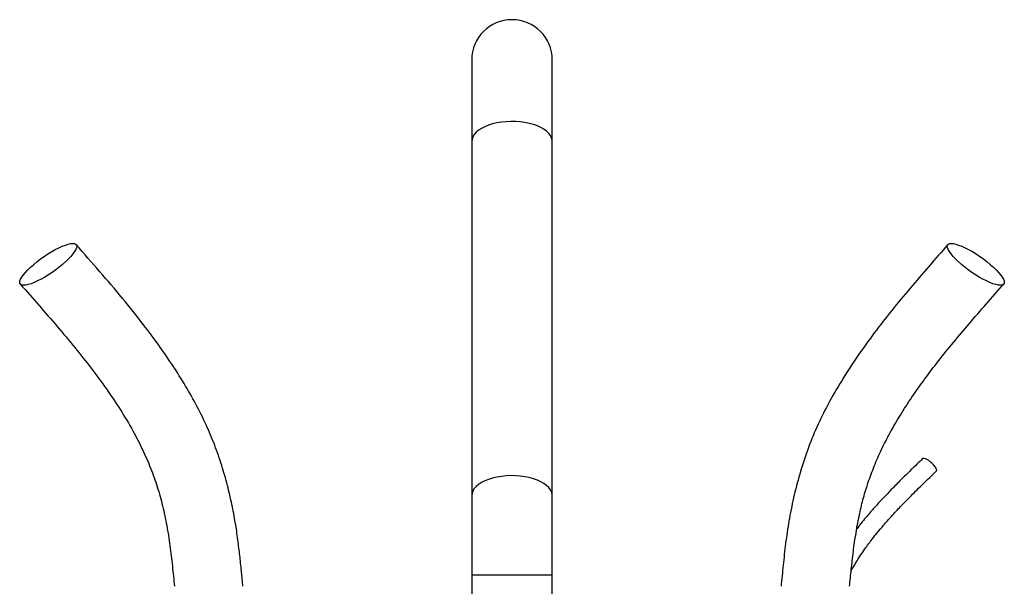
# Model space of a CAD drawing. Header units: millimetres. Extents: x 1491 to 2830, y 267 to 3578.
# Tile 12 of 12: x 1949 to 2561, y 3226 to 3578. Entities that reach past the tile are written whole.
import ezdxf

# ---------------------------------------------------------------- set-up
doc = ezdxf.new("R2010")
doc.units = ezdxf.units.MM

msp = doc.modelspace()

# ---------------------------------------------------------------- linework, layer by layer
at = {"color": 7, "linetype": 'Continuous', "lineweight": 25}
for p, q in [((2229.91, 3552.97), (2229.91, 3502.37)), ((2279.91, 3502.37), (2279.91, 3552.97)), ((2229.91, 3502.37), (2229.91, 3282.37)), ((2279.91, 3282.37), (2279.91, 3502.37)), ((2229.91, 3282.37), (2229.91, 3232.97)), ((2279.91, 3232.97), (2279.91, 3282.37)), ((2229.91, 3232.97), (2229.91, 3164.28)), ((2279.91, 3164.28), (2279.91, 3232.97))]:
    msp.add_line(p, q, dxfattribs=at)
at = {"color": 1, "linetype": 'Continuous', "lineweight": 25}
msp.add_line((2279.91, 3232.97), (2229.91, 3232.97), dxfattribs=at)
at = {"color": 1, "linetype": 'Continuous', "lineweight": 25, "flags": 128}
for points in [[(2279.91, 3502.37), (2279.87, 3503.1), (2279.52, 3504.56), (2278.82, 3505.98), (2277.79, 3507.35), (2276.44, 3508.65), (2274.78, 3509.86), (2272.85, 3510.97), (2270.67, 3511.96), (2268.26, 3512.81), (2265.66, 3513.52), (2262.92, 3514.07), (2260.06, 3514.46), (2257.13, 3514.67), (2254.17, 3514.72), (2251.22, 3514.59), (2248.32, 3514.28), (2245.52, 3513.82), (2242.84, 3513.19), (2240.34, 3512.41), (2238.04, 3511.48), (2235.98, 3510.43), (2234.18, 3509.27), (2232.67, 3508.01), (2231.48, 3506.67), (2230.61, 3505.27), (2230.09, 3503.83), (2229.91, 3502.37)], [(2279.91, 3282.37), (2279.87, 3283.1), (2279.52, 3284.56), (2278.82, 3285.98), (2277.79, 3287.35), (2276.44, 3288.65), (2274.78, 3289.86), (2272.85, 3290.97), (2270.67, 3291.96), (2268.26, 3292.81), (2265.66, 3293.52), (2262.92, 3294.07), (2260.06, 3294.46), (2257.13, 3294.67), (2254.17, 3294.72), (2251.22, 3294.59), (2248.32, 3294.28), (2245.52, 3293.82), (2242.84, 3293.19), (2240.34, 3292.41), (2238.04, 3291.48), (2235.98, 3290.43), (2234.18, 3289.27), (2232.67, 3288.01), (2231.48, 3286.67), (2230.61, 3285.27), (2230.09, 3283.83), (2229.91, 3282.37)]]:
    msp.add_lwpolyline(points, dxfattribs=at)
at = {"color": 7, "linetype": 'Continuous', "lineweight": 25, "flags": 128}
for points in [[(1951.61, 3412.99), (1950.56, 3413.11), (1949.8, 3413.44), (1949.33, 3413.98), (1949.16, 3414.73), (1949.29, 3415.68), (1949.72, 3416.8), (1950.45, 3418.07), (1951.46, 3419.48), (1952.73, 3421), (1954.24, 3422.61), (1955.96, 3424.28), (1957.88, 3425.97), (1959.95, 3427.66), (1962.13, 3429.33), (1964.4, 3430.94), (1966.71, 3432.46), (1969.02, 3433.87), (1971.29, 3435.14), (1973.49, 3436.26), (1975.58, 3437.21), (1977.51, 3437.96), (1979.27, 3438.5), (1980.81, 3438.83), (1982.11, 3438.94), (1983.15, 3438.83), (1983.92, 3438.5), (1984.39, 3437.96), (1984.56, 3437.21), (1984.43, 3436.26), (1983.99, 3435.14), (1983.27, 3433.87), (1982.26, 3432.46), (1980.99, 3430.94), (1979.48, 3429.33), (1977.75, 3427.66), (1975.84, 3425.97), (1973.77, 3424.28), (1971.59, 3422.61), (1969.32, 3421), (1967.01, 3419.48), (1964.7, 3418.07), (1962.42, 3416.8), (1960.23, 3415.68), (1958.14, 3414.73), (1956.2, 3413.98), (1954.45, 3413.44), (1952.91, 3413.11), (1951.61, 3412.99)], [(2558.22, 3412.99), (2556.92, 3413.11), (2555.38, 3413.44), (2553.62, 3413.98), (2551.69, 3414.73), (2549.6, 3415.68), (2547.4, 3416.8), (2545.13, 3418.07), (2542.82, 3419.48), (2540.51, 3421), (2538.24, 3422.61), (2536.05, 3424.28), (2533.99, 3425.97), (2532.07, 3427.66), (2530.35, 3429.33), (2528.83, 3430.94), (2527.56, 3432.46), (2526.56, 3433.87), (2525.83, 3435.14), (2525.4, 3436.26), (2525.27, 3437.21), (2525.44, 3437.96), (2525.91, 3438.5), (2526.67, 3438.83), (2527.72, 3438.94), (2529.02, 3438.83), (2530.56, 3438.5), (2532.31, 3437.96), (2534.25, 3437.21), (2536.33, 3436.26), (2538.53, 3435.14), (2540.81, 3433.87), (2543.12, 3432.46), (2545.43, 3430.94), (2547.69, 3429.33), (2549.88, 3427.66), (2551.95, 3425.97), (2553.86, 3424.28), (2555.59, 3422.61), (2557.1, 3421), (2558.37, 3419.48), (2559.38, 3418.07), (2560.1, 3416.8), (2560.54, 3415.68), (2560.67, 3414.73), (2560.5, 3413.98), (2560.02, 3413.44), (2559.26, 3413.11), (2558.22, 3412.99)], [(2518.54, 3297.66), (2518.69, 3297.98), (2518.64, 3298.57), (2518.3, 3299.34), (2517.71, 3300.25), (2516.91, 3301.23), (2515.93, 3302.23), (2514.85, 3303.19), (2513.73, 3304.03), (2512.65, 3304.72), (2511.66, 3305.2), (2510.84, 3305.45), (2510.23, 3305.45), (2509.95, 3305.31)]]:
    msp.add_lwpolyline(points, dxfattribs=at)
at = {"color": 7, "linetype": 'Continuous', "lineweight": 25}
msp.add_arc((2254.91, 3552.97), 25, 0, 180, dxfattribs=at)
for points, knots in [([(2087.8, 3225.97), (2087.53, 3228.84), (2086.96, 3234.79), (2086.02, 3244.01), (2084.85, 3253.87), (2083.32, 3264.41), (2081.28, 3275.6), (2078.59, 3287.39), (2075.18, 3299.65), (2070.94, 3312.23), (2065.7, 3324.99), (2059.44, 3337.77), (2052.24, 3350.55), (2044.23, 3363.26), (2035.5, 3375.93), (2025.09, 3389.88), (2012.88, 3405.09), (1998.81, 3421.63), (1989.11, 3432.66), (1984.18, 3438.27)], [0, 0, 0, 0, 0.0350333, 0.0724909, 0.1125812, 0.1556051, 0.2019823, 0.2509511, 0.3029118, 0.3573036, 0.4135043, 0.4724231, 0.5331298, 0.5956009, 0.659785, 0.7256379, 0.8142251, 0.9055076, 1, 1, 1, 1]), ([(2525.65, 3438.27), (2521.67, 3433.74), (2513.77, 3424.75), (2502.09, 3411.19), (2490.75, 3397.47), (2479.83, 3383.46), (2469.46, 3369.07), (2459.77, 3354.23), (2451.27, 3339.53), (2444.07, 3324.95), (2438.22, 3310.54), (2433.47, 3295.83), (2429.69, 3281.13), (2426.84, 3266.74), (2424.8, 3252.77), (2423.29, 3239.24), (2422.44, 3230.35), (2422.02, 3225.97)], [0, 0, 0, 0, 0.0761957, 0.1515256, 0.2263338, 0.3008524, 0.3750121, 0.4487692, 0.5221244, 0.5859975, 0.6497331, 0.7130921, 0.7750891, 0.8347068, 0.8916325, 0.9465329, 1, 1, 1, 1]), ([(1949.54, 3413.67), (1953.43, 3409.26), (1961.13, 3400.52), (1972.45, 3387.46), (1983.28, 3374.52), (1993.5, 3361.64), (2003.02, 3348.76), (2011.72, 3335.79), (2019.21, 3323.23), (2025.47, 3311.13), (2030.55, 3299.53), (2034.72, 3287.81), (2038.05, 3275.88), (2040.6, 3263.65), (2042.49, 3251.18), (2044, 3238.58), (2044.87, 3230.17), (2045.3, 3225.97)], [0, 0, 0, 0, 0.083539, 0.165335, 0.245035, 0.322416, 0.397495, 0.470398, 0.541176, 0.601146, 0.659168, 0.715671, 0.771672, 0.828111, 0.885347, 0.942859, 1, 1, 1, 1]), ([(2464.52, 3225.97), (2464.88, 3229.44), (2465.63, 3236.62), (2466.9, 3247.72), (2468.53, 3259.39), (2470.59, 3270.56), (2473.16, 3281.06), (2476.15, 3290.88), (2479.86, 3300.89), (2484.41, 3311.18), (2489.85, 3321.77), (2496.17, 3332.63), (2503.32, 3343.67), (2511.25, 3354.88), (2519.9, 3366.21), (2529.2, 3377.71), (2539.07, 3389.42), (2549.51, 3401.44), (2556.65, 3409.55), (2560.29, 3413.67)], [0, 0, 0, 0, 0.047224, 0.097851, 0.151326, 0.206966, 0.252002, 0.298543, 0.347116, 0.398375, 0.453635, 0.511973, 0.573267, 0.637521, 0.70488, 0.774167, 0.846574, 0.921937, 1, 1, 1, 1]), ([(2509.95, 3305.31), (2507.53, 3302.96), (2502.95, 3298.52), (2496.51, 3292.17), (2490.88, 3286.49), (2486.34, 3281.75), (2482.76, 3277.9), (2480.03, 3274.89), (2477.64, 3272.17), (2475.15, 3269.28), (2472.27, 3265.81), (2470.18, 3263.14), (2469.06, 3261.7)], [0, 0, 0, 0, 0.169691, 0.321543, 0.455648, 0.572014, 0.65096, 0.718838, 0.775561, 0.831763, 0.909058, 1, 1, 1, 1]), ([(2465.53, 3235.54), (2466.5, 3237.26), (2468.38, 3240.6), (2471.28, 3245.12), (2473.92, 3248.99), (2476.3, 3252.27), (2478.84, 3255.62), (2481.95, 3259.53), (2485.95, 3264.28), (2490.78, 3269.71), (2496.47, 3275.8), (2503.05, 3282.52), (2510.5, 3289.88), (2515.77, 3294.98), (2518.54, 3297.66)], [0, 0, 0, 0, 0.0709737, 0.137576, 0.1941417, 0.2406104, 0.2848076, 0.3473012, 0.4228658, 0.5116371, 0.6136995, 0.7291126, 0.8579099, 1, 1, 1, 1])]:
    msp.add_open_spline(points, degree=3, knots=knots, dxfattribs=at)

doc.saveas('drawing.dxf')
